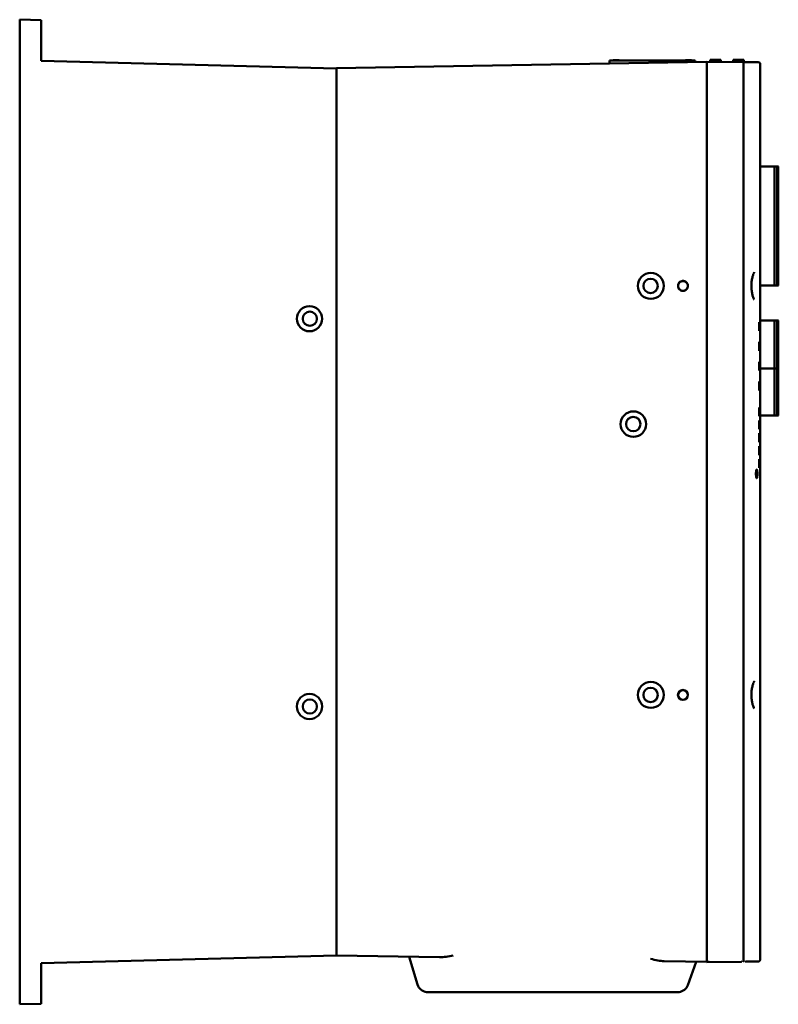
# Model space of a CAD drawing. Header units: inches. Extents: x 2.2 to 39.6, y -5.4 to 27.4.
# Tile 6 of 62: x 2.2 to 11, y 4.9 to 16.3. Entities that reach past the tile are written whole.
import ezdxf

# ---------------------------------------------------------------- set-up
doc = ezdxf.new("R2010")
doc.units = ezdxf.units.IN
doc.header["$MEASUREMENT"] = 0
doc.layers.add('Visible Edges(ANSI)', color=7, linetype='Continuous', lineweight=50)

msp = doc.modelspace()

# ---------------------------------------------------------------- linework, layer by layer
at = {"layer": 'Visible Edges(ANSI)'}
for p, q in [((2.244, 4.853), (2.244, 16.281)), ((2.244, 16.281), (2.494, 16.274)), ((2.494, 15.804), (2.494, 16.274)), ((2.494, 15.804), (5.919, 15.714)), ((10.212, 15.791), (5.919, 15.716)), ((9.086, 15.808), (10.078, 15.808)), ((9.086, 15.808), (9.086, 15.772)), ((9.125, 15.808), (9.129, 15.812)), ((9.129, 15.812), (9.197, 15.812)), ((9.201, 15.808), (9.197, 15.812)), ((9.963, 15.808), (9.967, 15.812)), ((9.967, 15.812), (10.034, 15.812)), ((10.038, 15.808), (10.034, 15.812)), ((10.078, 15.808), (10.078, 15.789)), ((10.212, 15.791), (10.212, 15.766)), ((10.638, 15.788), (10.212, 15.791)), ((10.259, 15.814), (10.252, 15.814)), ((10.252, 15.814), (10.252, 15.791)), ((10.315, 15.814), (10.259, 15.814)), ((10.259, 15.791), (10.259, 15.814)), ((10.37, 15.814), (10.315, 15.814)), ((10.315, 15.814), (10.315, 15.79)), ((10.377, 15.814), (10.37, 15.814)), ((10.37, 15.814), (10.37, 15.79)), ((10.377, 15.814), (10.377, 15.79)), ((10.519, 15.814), (10.518, 15.814)), ((10.518, 15.789), (10.518, 15.814)), ((10.578, 15.814), (10.519, 15.814)), ((10.519, 15.814), (10.519, 15.789)), ((10.636, 15.814), (10.578, 15.814)), ((10.578, 15.814), (10.578, 15.788)), ((10.641, 15.814), (10.636, 15.814)), ((10.636, 15.788), (10.636, 15.814)), ((10.809, 15.786), (10.638, 15.788)), ((10.641, 15.814), (10.641, 15.814)), ((10.641, 15.814), (10.641, 15.787)), ((10.641, 15.814), (10.641, 15.787)), ((5.919, 15.714), (5.919, 15.716)), ((5.919, 15.714), (5.919, 15.701)), ((5.919, 15.691), (5.919, 15.701)), ((5.919, 15.691), (5.919, 5.444)), ((10.212, 5.37), (10.212, 15.766)), ((10.212, 15.766), (10.212, 15.766)), ((10.212, 5.37), (10.212, 15.766)), ((10.64, 15.762), (10.64, 15.763)), ((10.64, 5.373), (10.64, 15.762)), ((10.834, 11.779), (10.834, 15.761)), ((10.834, 14.575), (10.999, 14.575)), ((10.999, 14.575), (10.999, 13.197)), ((11.007, 14.575), (11.023, 14.575)), ((11.031, 14.575), (11.031, 13.197)), ((11.031, 14.575), (11.035, 14.575)), ((11.042, 14.575), (11.042, 13.197)), ((10.834, 13.197), (10.834, 13.197)), ((10.999, 13.197), (10.834, 13.197)), ((10.975, 13.197), (10.842, 13.197)), ((11.023, 13.197), (11.007, 13.197)), ((11.019, 13.197), (11.031, 13.197)), ((11.035, 13.197), (11.031, 13.197)), ((10.822, 12.668), (10.822, 12.77)), ((10.832, 12.769), (10.822, 12.77)), ((10.832, 12.769), (10.832, 12.669)), ((10.834, 12.79), (10.999, 12.79)), ((10.999, 12.79), (10.999, 12.231)), ((11.007, 12.79), (11.023, 12.79)), ((11.031, 12.79), (11.031, 12.231)), ((11.031, 12.79), (11.035, 12.79)), ((11.042, 12.79), (11.042, 12.231)), ((10.822, 12.668), (10.832, 12.669)), ((10.822, 12.438), (10.822, 12.54)), ((10.832, 12.539), (10.822, 12.54)), ((10.832, 12.539), (10.832, 12.439)), ((10.822, 12.438), (10.832, 12.439)), ((10.822, 12.208), (10.822, 12.31)), ((10.832, 12.309), (10.822, 12.31)), ((10.832, 12.309), (10.832, 12.209)), ((10.834, 12.231), (10.999, 12.231)), ((10.999, 12.231), (10.834, 12.231)), ((10.999, 12.231), (10.999, 11.687)), ((11.007, 12.231), (11.023, 12.231)), ((11.023, 12.231), (11.007, 12.231)), ((11.031, 12.231), (11.035, 12.231)), ((11.035, 12.231), (11.031, 12.231)), ((11.031, 12.231), (11.031, 11.687)), ((11.042, 12.231), (11.042, 11.687)), ((10.822, 12.208), (10.832, 12.209)), ((10.822, 11.978), (10.822, 12.08)), ((10.832, 12.079), (10.822, 12.08)), ((10.832, 12.079), (10.832, 11.979)), ((10.822, 11.978), (10.832, 11.979)), ((10.822, 11.678), (10.822, 11.78)), ((10.834, 11.779), (10.822, 11.78)), ((10.822, 11.678), (10.834, 11.679)), ((10.834, 5.375), (10.834, 11.699)), ((10.834, 11.687), (10.834, 11.687)), ((10.999, 11.687), (10.834, 11.687)), ((10.975, 11.687), (10.842, 11.687)), ((11.023, 11.687), (11.007, 11.687)), ((11.019, 11.687), (11.031, 11.687)), ((11.035, 11.687), (11.031, 11.687)), ((10.822, 11.528), (10.822, 11.63)), ((10.834, 11.629), (10.822, 11.63)), ((10.822, 11.528), (10.833, 11.529)), ((10.822, 11.378), (10.822, 11.48)), ((10.833, 11.479), (10.822, 11.48)), ((10.822, 11.378), (10.832, 11.379)), ((10.822, 11.228), (10.822, 11.33)), ((10.832, 11.33), (10.822, 11.33)), ((10.822, 11.228), (10.832, 11.229)), ((10.822, 11.078), (10.822, 11.18)), ((10.832, 11.18), (10.822, 11.18)), ((10.822, 11.078), (10.831, 11.079)), ((2.494, 5.33), (5.919, 5.419)), ((5.919, 5.434), (5.919, 5.444)), ((5.919, 5.434), (5.919, 5.419)), ((5.919, 5.419), (7.114, 5.399)), ((6.761, 5.405), (6.859, 5.083)), ((10.64, 5.373), (10.64, 5.373)), ((2.494, 4.86), (2.494, 5.33)), ((9.719, 5.353), (10.212, 5.345)), ((9.994, 5.077), (10.089, 5.347)), ((10.212, 5.37), (10.212, 5.346)), ((10.212, 5.37), (10.212, 5.37)), ((10.212, 5.344), (10.616, 5.348)), ((10.212, 5.345), (10.212, 5.346)), ((10.212, 5.344), (10.212, 5.345)), ((10.212, 5.345), (10.212, 5.345)), ((10.212, 5.345), (10.212, 5.345)), ((10.212, 5.345), (10.24, 5.345)), ((7.363, 4.995), (9.471, 4.995)), ((9.472, 4.994), (7.364, 4.994)), ((2.244, 4.853), (2.494, 4.86))]:
    msp.add_line(p, q, dxfattribs=at)
for centre, radius in [((9.561, 13.191), 0.0838), ((9.561, 13.191), 0.0835), ((5.609, 12.81), 0.0825), ((9.36, 11.587), 0.0835), ((9.36, 11.587), 0.0838), ((9.561, 8.444), 0.0835), ((9.561, 8.444), 0.0838), ((9.936, 8.444), 0.0575), ((9.936, 8.444), 0.0566), ((5.609, 8.31), 0.0825)]:
    msp.add_circle(centre, radius, dxfattribs=at)
for centre, radius, start, end in [((10.809, 15.761), 0.025, 0, 89.5), ((10.615, 5.373), 0.025, 270.5, 277.6841), ((6.978, 5.119), 0.125, 196.9341, 263.1204), ((9.876, 5.119), 0.125, 276.8796, 340.4719), ((6.978, 4.994), 0.015, 0, 3.4398), ((9.876, 4.994), 0.015, 176.5602, 180)]:
    msp.add_arc(centre, radius, start, end, dxfattribs=at)
for centre, major_axis, start_param, end_param in [((11.007, 14.575), (-0.00787, 0), 4.712389, 6.283229), ((11.023, 14.575), (0.00787, 0), 0.000003, 1.570798), ((11.035, 14.575), (0.00787, 0), 6.283173, 7.853976), ((10.834, 13.197), (0.00787, 0), 4.712383, 6.283173), ((11.007, 13.197), (-0.00787, 0), 4.712367, 6.283142), ((11.023, 13.197), (0.00787, 0), 6.28313, 7.853982), ((11.035, 13.197), (0.00787, 0), 0.000072, 1.570796), ((11.007, 12.79), (-0.00787, 0), 4.712389, 6.283213), ((11.023, 12.79), (0.00787, 0), 0.000049, 1.570821), ((11.035, 12.79), (0.00787, 0), 6.283173, 7.853975), ((11.007, 12.231), (-0.00787, 0), 4.712352, 6.283111), ((11.007, 12.231), (-0.00787, 0), 4.712389, 6.283213), ((11.023, 12.231), (0.00787, 0), 6.283145, 7.853982), ((11.023, 12.231), (0.00787, 0), 0.000049, 1.570821), ((11.035, 12.231), (0.00787, 0), 6.283145, 7.853982), ((11.035, 12.231), (0.00787, 0), 6.283173, 7.853975), ((10.834, 11.687), (0.00787, 0), 4.712383, 6.283173), ((11.007, 11.687), (-0.00787, 0), 4.712352, 6.283111), ((11.023, 11.687), (0.00787, 0), 6.283145, 7.853982), ((11.035, 11.687), (0.00787, 0), 6.283145, 7.853982)]:
    msp.add_ellipse(centre, major_axis=major_axis, ratio=0.00001, start_param=start_param, end_param=end_param, dxfattribs=at)
for centre, major_axis, ratio in [((9.564, 13.191), (-0.151, 0), 0.999848), ((5.605, 12.81), (-0.146, 0), 0.999657), ((9.362, 11.587), (-0.148, 0), 0.999848), ((9.564, 8.444), (-0.151, 0), 0.999848), ((5.605, 8.31), (-0.146, 0), 0.999657)]:
    msp.add_ellipse(centre, major_axis=major_axis, ratio=ratio, dxfattribs=at)
for points, knots in [([(10.64, 15.763), (10.64, 15.766), (10.64, 15.769), (10.64, 15.775), (10.64, 15.778), (10.64, 15.782), (10.64, 15.784), (10.639, 15.787), (10.639, 15.787), (10.638, 15.788), (10.638, 15.788), (10.638, 15.788)], [-0.0998253, -0.0998253, -0.0998253, -0.0998253, -0.0750697, -0.0750697, -0.0502872, -0.0502872, -0.0254421, -0.0254421, 0, 0, 0.0003587, 0.0003587, 0.0003587, 0.0003587]), ([(10.763, 13.033), (10.763, 13.033), (10.762, 13.033), (10.761, 13.035), (10.76, 13.038), (10.756, 13.046), (10.753, 13.053), (10.747, 13.072), (10.743, 13.085), (10.737, 13.114), (10.734, 13.131), (10.73, 13.164), (10.73, 13.181), (10.73, 13.213), (10.731, 13.228), (10.735, 13.259), (10.738, 13.274), (10.745, 13.302), (10.748, 13.315), (10.756, 13.335), (10.759, 13.342), (10.762, 13.347), (10.762, 13.348), (10.763, 13.348), (10.763, 13.349), (10.763, 13.349)], [0.6728324, 0.6728324, 0.6728324, 0.6728324, 0.6976124, 0.6976124, 0.7552353, 0.7552353, 0.8374873, 0.8374873, 0.9406427, 0.9406427, 1.0495476, 1.0495476, 1.1499498, 1.1499498, 1.2455796, 1.2455796, 1.347996, 1.347996, 1.4571603, 1.4571603, 1.5567802, 1.5567802, 1.5902278, 1.5902278, 1.6017205, 1.6017205, 1.6017205, 1.6017205]), ([(9.994, 13.191), (9.994, 13.188), (9.994, 13.186), (9.993, 13.179), (9.992, 13.175), (9.989, 13.167), (9.987, 13.163), (9.985, 13.16), (9.981, 13.154), (9.976, 13.148), (9.963, 13.139), (9.957, 13.136), (9.942, 13.133), (9.934, 13.133), (9.92, 13.135), (9.913, 13.138), (9.9, 13.146), (9.894, 13.151), (9.886, 13.163), (9.882, 13.17), (9.879, 13.184), (9.879, 13.192), (9.881, 13.207), (9.883, 13.214), (9.891, 13.227), (9.896, 13.232), (9.908, 13.241), (9.915, 13.244), (9.929, 13.248), (9.937, 13.249), (9.952, 13.247), (9.959, 13.244), (9.972, 13.237), (9.977, 13.232), (9.987, 13.22), (9.99, 13.213), (9.993, 13.201), (9.994, 13.196), (9.994, 13.191)], [0.8360629, 0.8360629, 0.8360629, 0.8360629, 0.8549082, 0.8549082, 0.8871637, 0.8871637, 0.9194125, 0.9194125, 0.9194125, 0.9763809, 0.9763809, 1.0333608, 1.0333608, 1.0903587, 1.0903587, 1.1473706, 1.1473706, 1.2043846, 1.2043846, 1.2613876, 1.2613876, 1.318373, 1.318373, 1.3753447, 1.3753447, 1.4323149, 1.4323149, 1.4892966, 1.4892966, 1.5462966, 1.5462966, 1.6033111, 1.6033111, 1.6603281, 1.6603281, 1.7173338, 1.7173338, 1.7554754, 1.7554754, 1.7554754, 1.7554754]), ([(9.993, 13.191), (9.993, 13.195), (9.993, 13.199), (9.99, 13.21), (9.987, 13.217), (9.979, 13.229), (9.974, 13.234), (9.961, 13.242), (9.954, 13.245), (9.94, 13.248), (9.932, 13.248), (9.918, 13.245), (9.911, 13.242), (9.899, 13.234), (9.894, 13.228), (9.885, 13.216), (9.883, 13.209), (9.88, 13.195), (9.879, 13.187), (9.882, 13.173), (9.885, 13.166), (9.893, 13.154), (9.898, 13.148), (9.91, 13.14), (9.917, 13.137), (9.931, 13.134), (9.939, 13.134), (9.953, 13.136), (9.96, 13.139), (9.97, 13.145), (9.973, 13.148), (9.979, 13.154), (9.982, 13.157), (9.984, 13.16), (9.988, 13.167), (9.991, 13.174), (9.993, 13.184), (9.993, 13.188), (9.993, 13.191)], [0.082202, 0.082202, 0.082202, 0.082202, 0.1122519, 0.1122519, 0.1683559, 0.1683559, 0.2244597, 0.2244597, 0.2805756, 0.2805756, 0.336709, 0.336709, 0.392855, 0.392855, 0.4490015, 0.4490015, 0.5051363, 0.5051363, 0.5612541, 0.5612541, 0.6173597, 0.6173597, 0.6734653, 0.6734653, 0.7295832, 0.7295832, 0.7857188, 0.7857188, 0.8418675, 0.8418675, 0.873648, 0.873648, 0.9054412, 0.9054412, 0.9054412, 0.9615763, 0.9615763, 0.9876432, 0.9876432, 0.9876432, 0.9876432]), ([(10.832, 11.18), (10.831, 11.153), (10.831, 11.126), (10.831, 11.093), (10.831, 11.086), (10.831, 11.079)], [4.3362264, 4.3362264, 4.3362264, 4.3362264, 4.538317, 4.538317, 4.5900475, 4.5900475, 4.5900475, 4.5900475]), ([(10.8, 11.01), (10.8, 11.003), (10.8, 10.997), (10.799, 10.985), (10.799, 10.979), (10.797, 10.97), (10.797, 10.966), (10.795, 10.961), (10.793, 10.96), (10.791, 10.96), (10.79, 10.961), (10.788, 10.966), (10.787, 10.97), (10.785, 10.979), (10.785, 10.985), (10.784, 10.997), (10.783, 11.003), (10.783, 11.016), (10.784, 11.023), (10.785, 11.035), (10.785, 11.04), (10.787, 11.049), (10.788, 11.053), (10.79, 11.058), (10.791, 11.059), (10.793, 11.059), (10.795, 11.058), (10.797, 11.053), (10.797, 11.049), (10.799, 11.04), (10.799, 11.035), (10.8, 11.023), (10.8, 11.016), (10.8, 11.01)], [0, 0, 0, 0, 0.0474541, 0.0474541, 0.0949081, 0.0949081, 0.1430786, 0.1430786, 0.1912491, 0.1912491, 0.2396313, 0.2396313, 0.2880135, 0.2880135, 0.3356151, 0.3356151, 0.3832168, 0.3832168, 0.4308184, 0.4308184, 0.4784201, 0.4784201, 0.5268023, 0.5268023, 0.5751845, 0.5751845, 0.623355, 0.623355, 0.6715255, 0.6715255, 0.7189795, 0.7189795, 0.7664336, 0.7664336, 0.7664336, 0.7664336]), ([(10.763, 8.286), (10.763, 8.286), (10.762, 8.287), (10.761, 8.288), (10.76, 8.291), (10.756, 8.3), (10.753, 8.307), (10.747, 8.326), (10.743, 8.339), (10.737, 8.368), (10.734, 8.384), (10.73, 8.418), (10.73, 8.434), (10.73, 8.466), (10.731, 8.482), (10.735, 8.512), (10.738, 8.528), (10.745, 8.556), (10.748, 8.569), (10.756, 8.589), (10.759, 8.596), (10.762, 8.601), (10.762, 8.602), (10.763, 8.602), (10.763, 8.602), (10.763, 8.602)], [0.6728324, 0.6728324, 0.6728324, 0.6728324, 0.6976124, 0.6976124, 0.7552353, 0.7552353, 0.8374873, 0.8374873, 0.9406427, 0.9406427, 1.0495476, 1.0495476, 1.1499498, 1.1499498, 1.2455796, 1.2455796, 1.347996, 1.347996, 1.4571603, 1.4571603, 1.5567802, 1.5567802, 1.5902278, 1.5902278, 1.6017205, 1.6017205, 1.6017205, 1.6017205]), ([(7.27, 5.421), (7.245, 5.416), (7.218, 5.41), (7.164, 5.401), (7.138, 5.398), (7.114, 5.399)], [0, 0, 0, 0, 0.1928696, 0.1928696, 0.3856745, 0.3856745, 0.3856745, 0.3856745]), ([(9.719, 5.353), (9.696, 5.354), (9.669, 5.357), (9.62, 5.367), (9.588, 5.374), (9.562, 5.381)], [0.8116314, 0.8116314, 0.8116314, 0.8116314, 0.9902938, 0.9902938, 1.1959459, 1.1959459, 1.1959459, 1.1959459]), ([(10.638, 5.348), (10.638, 5.348), (10.638, 5.348), (10.639, 5.348), (10.639, 5.349), (10.64, 5.352), (10.64, 5.353), (10.64, 5.358), (10.64, 5.361), (10.64, 5.367), (10.64, 5.37), (10.64, 5.373)], [-0.1001572, -0.1001572, -0.1001572, -0.1001572, -0.0997986, -0.0997986, -0.0743669, -0.0743669, -0.0495273, -0.0495273, -0.0247502, -0.0247502, 0, 0, 0, 0]), ([(10.834, 5.375), (10.834, 5.372), (10.833, 5.369), (10.832, 5.365), (10.831, 5.362), (10.828, 5.359), (10.827, 5.357), (10.823, 5.354), (10.822, 5.353), (10.818, 5.351), (10.817, 5.351), (10.814, 5.35), (10.814, 5.35), (10.812, 5.35), (10.812, 5.35), (10.812, 5.35), (10.811, 5.35), (10.811, 5.35), (10.811, 5.35), (10.81, 5.35), (10.81, 5.35), (10.81, 5.35), (10.809, 5.35), (10.808, 5.35), (10.808, 5.35), (10.806, 5.35), (10.803, 5.35), (10.794, 5.35), (10.788, 5.349), (10.772, 5.349), (10.762, 5.349), (10.742, 5.349), (10.734, 5.349), (10.718, 5.349), (10.709, 5.349), (10.693, 5.349), (10.687, 5.349), (10.674, 5.348), (10.666, 5.348), (10.657, 5.348)], [9.325139, 9.325139, 9.325139, 9.325139, 9.325389, 9.325389, 9.325667, 9.325667, 9.326035, 9.326035, 9.326618, 9.326618, 9.327747, 9.327747, 9.329936, 9.329936, 9.331934, 9.331934, 9.334138, 9.334138, 9.337408, 9.337408, 9.344066, 9.344066, 9.366542, 9.366542, 9.612285, 9.612285, 10.065426, 10.065426, 10.518567, 10.518567, 10.971708, 10.971708, 11.198278, 11.198278, 11.39456, 11.39456, 11.492701, 11.492701, 11.590842, 11.590842, 11.590842, 11.590842]), ([(6.963, 4.995), (6.963, 4.995), (6.973, 4.995), (7.01, 4.995), (7.038, 4.995), (7.109, 4.995), (7.152, 4.995), (7.252, 4.995), (7.307, 4.995), (7.363, 4.995)], [0, 0, 0, 0, 0.371804, 0.371804, 0.752074, 0.752074, 1.149281, 1.149281, 1.576985, 1.576985, 1.576985, 1.576985]), ([(7.364, 4.994), (7.313, 4.994), (7.262, 4.994), (7.169, 4.994), (7.128, 4.994), (7.06, 4.994), (7.034, 4.994), (7.001, 4.994), (6.993, 4.994), (6.993, 4.994)], [0, 0, 0, 0, 0.390479, 0.390479, 0.771062, 0.771062, 1.13333, 1.13333, 1.461153, 1.461153, 1.461153, 1.461153]), ([(9.471, 4.995), (9.528, 4.995), (9.585, 4.995), (9.689, 4.995), (9.735, 4.995), (9.812, 4.995), (9.841, 4.995), (9.871, 4.995), (9.879, 4.995), (9.889, 4.995), (9.891, 4.995), (9.891, 4.995)], [0, 0, 0, 0, 0.432234, 0.432234, 0.851157, 0.851157, 1.245139, 1.245139, 1.435031, 1.435031, 1.624275, 1.624275, 1.624275, 1.624275]), ([(9.861, 4.994), (9.861, 4.994), (9.852, 4.994), (9.819, 4.994), (9.793, 4.994), (9.728, 4.994), (9.687, 4.994), (9.616, 4.994), (9.588, 4.994), (9.531, 4.994), (9.501, 4.994), (9.472, 4.994)], [0, 0, 0, 0, 0.337017, 0.337017, 0.684112, 0.684112, 1.05313, 1.05313, 1.275636, 1.275636, 1.499509, 1.499509, 1.499509, 1.499509])]:
    msp.add_open_spline(points, degree=3, knots=knots, dxfattribs=at)
for points in [[(10.834, 11.779), (10.834, 11.747), (10.834, 11.713), (10.834, 11.679)], [(10.834, 11.629), (10.834, 11.596), (10.833, 11.563), (10.833, 11.529)], [(10.833, 11.479), (10.833, 11.446), (10.832, 11.413), (10.832, 11.379)], [(10.832, 11.33), (10.832, 11.296), (10.832, 11.262), (10.832, 11.229)]]:
    msp.add_open_spline(points, degree=3, dxfattribs=at)

doc.saveas('drawing.dxf')
